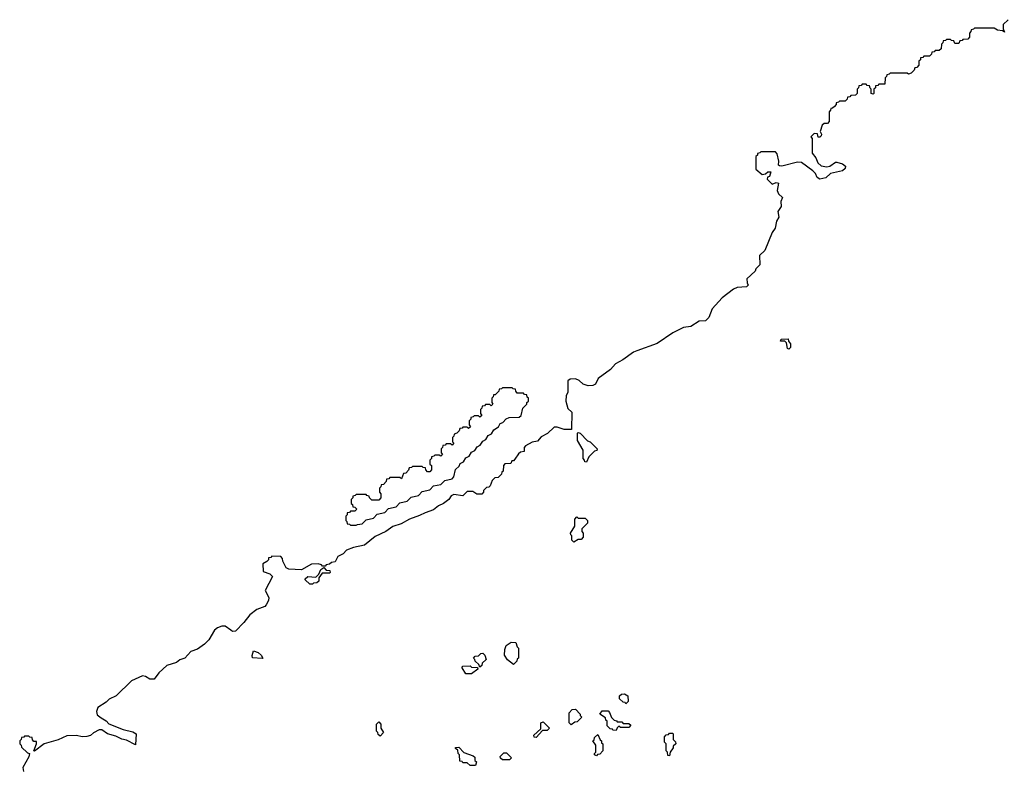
# Model space of a CAD drawing. Extents: x 2776963 to 2884430, y 684484 to 829250.
# Tile 154 of 256: x 2796890 to 2803898, y 812540 to 817870. Entities that reach past the tile are written whole.
import ezdxf

# ---------------------------------------------------------------- set-up
doc = ezdxf.new("R2010")
doc.units = 0

msp = doc.modelspace()

# ---------------------------------------------------------------- linework, layer by layer
at = {"layer": '0CON20XD'}
for points in [[(2803925, 817870), (2803890, 817835), (2803890, 817805), (2803898.3, 817781.7), (2803885, 817790), (2803850, 817795), (2803825, 817810), (2803685, 817810), (2803678.3, 817801.7), (2803661.7, 817798.3), (2803660, 817785), (2803650, 817775), (2803650, 817745), (2803638.3, 817731.7), (2803601.7, 817728.3), (2803598.3, 817721.7), (2803581.7, 817718.3), (2803575, 817700), (2803545, 817700), (2803538.3, 817718.3), (2803521.7, 817721.7), (2803515, 817730), (2803485, 817730), (2803478.3, 817721.7), (2803461.7, 817718.3), (2803460, 817705), (2803450, 817695), (2803448.3, 817661.7), (2803435, 817650), (2803405, 817650), (2803398.3, 817641.7), (2803381.7, 817638.3), (2803380, 817625), (2803370, 817615), (2803365, 817610), (2803325, 817610), (2803318.3, 817601.7), (2803301.7, 817598.3), (2803300, 817585), (2803290, 817575), (2803290, 817545), (2803275, 817530), (2803261.7, 817528.3), (2803255, 817510), (2803235, 817490), (2803215, 817482.5), (2803205, 817490), (2803085, 817490), (2803078.3, 817481.7), (2803061.7, 817478.3), (2803060, 817465), (2803050, 817455), (2803048.3, 817411.7), (2803005, 817410), (2802998.3, 817401.7), (2802981.7, 817398.3), (2802980, 817385), (2802970, 817375), (2802970, 817345), (2802965, 817340), (2802950, 817345), (2802950, 817375), (2802941.7, 817381.7), (2802938.3, 817398.3), (2802921.7, 817401.7), (2802915, 817410), (2802885, 817410), (2802878.3, 817401.7), (2802861.7, 817398.3), (2802860, 817385), (2802850, 817375), (2802850, 817345), (2802838.3, 817331.7), (2802805, 817330), (2802798.3, 817321.7), (2802781.7, 817318.3), (2802780, 817305), (2802765, 817290), (2802725, 817290), (2802718.3, 817281.7), (2802701.7, 817278.3), (2802700, 817265), (2802688.3, 817251.7), (2802675, 817240), (2802661.7, 817238.3), (2802660, 817225), (2802650, 817215), (2802650, 817145), (2802638.3, 817131.7), (2802615, 817130), (2802601.7, 817118.3), (2802587.5, 817075), (2802597.5, 817055), (2802595, 817042.5), (2802585, 817033.8), (2802573, 817033), (2802568.3, 817058.3), (2802545, 817060), (2802520, 817035), (2802530, 817025), (2802530.7, 816920.7), (2802556.1, 816886.1), (2802571.2, 816851.2), (2802595, 816828.8), (2802635, 816822), (2802655, 816827.5), (2802695, 816855.6), (2802705, 816855.6), (2802745, 816843.8), (2802766.1, 816826.1), (2802765, 816810), (2802746.1, 816793.9), (2802660, 816775), (2802626.2, 816743.8), (2802583.6, 816733.6), (2802566.7, 816746.7), (2802553.3, 816775), (2802535, 816793.3), (2802455, 816853.8), (2802425, 816856.7), (2802315, 816826.7), (2802298.3, 816828.3), (2802290, 816835), (2802291.7, 816861.7), (2802280, 816915), (2802268.3, 816928.3), (2802165, 816930), (2802158.3, 816921.7), (2802141.7, 816918.3), (2802140, 816905), (2802130, 816895), (2802130, 816805), (2802175, 816767.5), (2802198.3, 816771.7), (2802215, 816787.5), (2802236.7, 816786.7), (2802227, 816753), (2802211.7, 816748.3), (2802210, 816735), (2802245, 816700), (2802275, 816710), (2802290, 816705), (2802280, 816655), (2802290.7, 816630.7), (2802320, 816605), (2802307.5, 816575), (2802309.3, 816540.7), (2802286.7, 816505), (2802292.5, 816465), (2802276.2, 816435), (2802266.7, 816385), (2802246.1, 816353.9), (2802193.8, 816226.2), (2802155, 816190), (2802157.5, 816125), (2802130, 816095), (2802125, 816080), (2802066.2, 816025), (2802066.4, 815996.4), (2802075, 815980), (2802061.7, 815968.3), (2801997.3, 815962.7), (2801969.5, 815950.5), (2801889.7, 815890.3), (2801818.7, 815811.3), (2801795, 815750), (2801770, 815725), (2801725, 815723.8), (2801667.5, 815685), (2801615, 815678), (2801538.9, 815641.1), (2801427.5, 815565), (2801283, 815513), (2801257.3, 815502.7), (2801182.3, 815447.7), (2801130.9, 815419.1), (2801095, 815380), (2801007.5, 815315), (2800987.5, 815275), (2800970, 815265), (2800935, 815263.8), (2800900, 815275), (2800871.2, 815301.2), (2800845, 815313.3), (2800808.3, 815311.7), (2800791.7, 815298.3), (2800790, 815215), (2800780, 815195), (2800777.5, 815155), (2800791.7, 815101.7), (2800820, 815075), (2800818.3, 814951.7), (2800765, 814952.5), (2800715, 814970), (2800695, 814970), (2800646.4, 814923.6), (2800600.7, 814899.3), (2800575, 814870), (2800538.3, 814861.7), (2800490, 814835), (2800480, 814825), (2800480, 814795), (2800455, 814790), (2800440, 814780), (2800415, 814740), (2800405, 814730), (2800391.7, 814728.3), (2800385, 814710), (2800341.7, 814708.3), (2800333, 814697), (2800330, 814655), (2800321.7, 814648.3), (2800320, 814635), (2800295, 814610), (2800271.7, 814608.3), (2800251.7, 814588.3), (2800238.3, 814551.7), (2800228.3, 814541.7), (2800211.7, 814538.3), (2800191.7, 814518.3), (2800190, 814505), (2800178.3, 814491.7), (2800143, 814493), (2800115, 814510), (2800075, 814510), (2800045, 814480), (2799979.5, 814490.5), (2799960.3, 814479.7), (2799943.3, 814455), (2799906.7, 814425), (2799870.3, 814409.7), (2799835, 814380), (2799775, 814360), (2799735, 814338.8), (2799665, 814314), (2799605, 814281.2), (2799545, 814261.2), (2799495, 814226), (2799420.6, 814189.4), (2799345, 814128), (2799265, 814112), (2799216.4, 814093.6), (2799193.3, 814066.7), (2799155, 814047.5), (2799135, 814010), (2799110, 814005), (2799095, 813993.3), (2799071.7, 813988.3), (2799065, 813980), (2799045, 813980), (2799038.3, 813988.3), (2799015, 813996.2), (2798966.1, 813993.9), (2798895, 813952.5), (2798805, 813956.7), (2798786.4, 813966.4), (2798762.5, 814015), (2798760, 814035), (2798748.3, 814048.3), (2798685, 814050), (2798678.3, 814041.7), (2798661.7, 814038.3), (2798660, 814025), (2798648.3, 814011.7), (2798620, 813995), (2798621.7, 813941.7), (2798670, 813925), (2798690, 813905), (2798636.2, 813805), (2798662, 813755), (2798660, 813735), (2798645, 813703.3), (2798635, 813692.5), (2798578.7, 813671.3), (2798527.8, 813632.2), (2798485, 813578), (2798425, 813516.7), (2798405, 813514.4), (2798393.8, 813523.8), (2798352.1, 813552.1), (2798327.9, 813552.1), (2798298.9, 813541.1), (2798277.5, 813522.5), (2798235, 813454), (2798206, 813425), (2798155, 813389.2), (2798108.6, 813371.4), (2798065, 813324), (2798028.6, 813311.4), (2798005, 813294.2), (2797936.9, 813273.1), (2797880, 813220), (2797846.7, 813175), (2797816.4, 813173.6), (2797785, 813194.2), (2797765, 813198), (2797685, 813162), (2797576, 813055), (2797527.9, 813032.1), (2797505, 813010), (2797446.4, 812973.6), (2797435.5, 812945), (2797441.7, 812921.7), (2797468.7, 812898.7), (2797505, 812879.2), (2797525, 812857.1), (2797627.1, 812817.1), (2797695, 812800), (2797718.8, 812785), (2797715, 812707.5), (2797650.9, 812740.9), (2797617.7, 812747.7), (2797575, 812769.2), (2797515, 812786.2), (2797475, 812814), (2797455, 812814), (2797415, 812793.8), (2797395, 812774), (2797367, 812767), (2797335, 812763.8), (2797294.1, 812774.1), (2797225, 812771.4), (2797165, 812743.8), (2797065, 812713.8), (2796995, 812662.5), (2796990, 812665), (2797010, 812715), (2797010, 812730), (2796991.7, 812731.7), (2796981.7, 812741.7), (2796978.3, 812758.3), (2796961.7, 812761.7), (2796955, 812770), (2796925, 812770), (2796918.3, 812761.7), (2796901.7, 812758.3), (2796900, 812745), (2796890, 812735), (2796890, 812715), (2796900, 812705), (2796901.7, 812691.7), (2796945, 812650), (2796960, 812645), (2796955, 812622.5), (2796911.2, 812545), (2796918, 812518)], [(2802365, 815523.3), (2802355, 815530), (2802348.3, 815568.3), (2802335, 815580), (2802305, 815580), (2802310, 815595), (2802358.3, 815598.3), (2802361.7, 815581.7), (2802377, 815563), (2802376.7, 815535), (2802365, 815523.3)], [(2799285, 814270), (2799293, 814277), (2799328.3, 814281.7), (2799355, 814310), (2799408.3, 814321.7), (2799435, 814350), (2799488.3, 814361.7), (2799515, 814390), (2799568.3, 814401.7), (2799595, 814430), (2799648.3, 814441.7), (2799675, 814470), (2799728.3, 814481.7), (2799755, 814510), (2799808.3, 814521.7), (2799835, 814550), (2799888.3, 814561.7), (2799915, 814590), (2799968.3, 814601.7), (2799980, 814615), (2799991.7, 814668.3), (2800018.3, 814691.7), (2800025, 814710), (2800048.3, 814721.7), (2800065, 814750), (2800088.3, 814761.7), (2800105, 814790), (2800128.3, 814801.7), (2800145, 814830), (2800168.3, 814841.7), (2800185, 814870), (2800208.3, 814881.7), (2800225, 814910), (2800248.3, 814921.7), (2800265, 814950), (2800298.3, 814971.7), (2800310, 814995), (2800328.3, 815001.7), (2800351.7, 815028.3), (2800373, 815037), (2800445, 815040), (2800458.3, 815051.7), (2800470, 815105), (2800498.3, 815131.7), (2800500, 815145), (2800510, 815155), (2800510, 815175), (2800501.7, 815181.7), (2800498.3, 815198.3), (2800481.7, 815201.7), (2800475, 815210), (2800431.7, 815211.7), (2800420, 815225), (2800418.3, 815238.3), (2800401.7, 815241.7), (2800395, 815250), (2800325, 815250), (2800318.3, 815241.7), (2800301.7, 815238.3), (2800300, 815225), (2800275, 815200), (2800261.7, 815198.3), (2800260, 815185), (2800250, 815175), (2800250, 815145), (2800258.3, 815131.7), (2800245, 815120), (2800235, 815130), (2800205, 815130), (2800198.3, 815121.7), (2800181.7, 815118.3), (2800180, 815105), (2800170, 815095), (2800170, 815065), (2800178.3, 815051.7), (2800165, 815040), (2800155, 815050), (2800125, 815050), (2800118.3, 815041.7), (2800101.7, 815038.3), (2800100, 815025), (2800090, 815015), (2800090, 814985), (2800098.3, 814971.7), (2800085, 814960), (2800075, 814970), (2800045, 814970), (2800038.3, 814961.7), (2800021.7, 814958.3), (2800018.3, 814941.7), (2800000, 814925), (2799981.7, 814918.3), (2799980, 814905), (2799970, 814895), (2799970, 814865), (2799980, 814855), (2799968.3, 814841.7), (2799955, 814850), (2799925, 814850), (2799918.3, 814841.7), (2799901.7, 814838.3), (2799900, 814825), (2799890, 814815), (2799890, 814785), (2799900, 814775), (2799888.3, 814761.7), (2799875, 814770), (2799845, 814770), (2799838.3, 814761.7), (2799821.7, 814758.3), (2799820, 814745), (2799810, 814735), (2799810, 814705), (2799820, 814695), (2799820, 814665), (2799808.3, 814651.7), (2799791.7, 814651.7), (2799780, 814665), (2799778.3, 814678.3), (2799761.7, 814681.7), (2799755, 814690), (2799685, 814690), (2799678.3, 814681.7), (2799661.7, 814678.3), (2799658.3, 814661.7), (2799638.3, 814641.7), (2799621.7, 814638.3), (2799608.3, 814601.7), (2799595, 814610), (2799525, 814610), (2799518.3, 814601.7), (2799501.7, 814598.3), (2799498.3, 814581.7), (2799478.3, 814561.7), (2799461.7, 814558.3), (2799460, 814545), (2799450, 814535), (2799450, 814505), (2799460, 814495), (2799460, 814465), (2799445, 814450), (2799395, 814450), (2799380, 814465), (2799378.3, 814478.3), (2799361.7, 814481.7), (2799355, 814490), (2799285, 814490), (2799278.3, 814481.7), (2799261.7, 814478.3), (2799260, 814465), (2799250, 814455), (2799250, 814425), (2799258.3, 814418.3), (2799261.7, 814401.7), (2799275, 814400), (2799290, 814385), (2799275, 814370), (2799245, 814370), (2799238.3, 814361.7), (2799221.7, 814358.3), (2799220, 814345), (2799210, 814335), (2799210, 814305), (2799218.3, 814298.3), (2799221.7, 814281.7), (2799238.3, 814278.3), (2799245, 814270), (2799285, 814270)], [(2800925, 814720), (2800911.7, 814721.7), (2800910, 814735), (2800900, 814745), (2800900, 814805), (2800860, 814875), (2800860, 814925), (2800865, 814930), (2800880, 814925), (2800931.7, 814871.7), (2800950, 814865), (2801000, 814815), (2800998.3, 814801.7), (2800981.7, 814798.3), (2800941.7, 814758.3), (2800925, 814720)], [(2800835, 814150), (2800820, 814165), (2800820, 814195), (2800811.7, 814201.7), (2800810, 814215), (2800840, 814265), (2800840, 814315), (2800855, 814330), (2800865, 814320), (2800915, 814320), (2800930, 814305), (2800930, 814285), (2800890, 814245), (2800890, 814225), (2800900, 814215), (2800900, 814185), (2800885, 814170), (2800865, 814170), (2800835, 814150)], [(2798975, 813850), (2798955, 813850), (2798921.7, 813881.7), (2798921.7, 813888.3), (2798940, 813905), (2798998.3, 813901.7), (2799018.3, 813921.7), (2799032.5, 813955), (2799055, 813970), (2799071.7, 813951.7), (2799098.3, 813948.3), (2799100, 813935), (2799095, 813930), (2799041.7, 813928.3), (2799020, 813895), (2799018.3, 813871.7), (2799005, 813860), (2798981.7, 813858.3), (2798975, 813850)], [(2800405, 813280), (2800361.7, 813311.7), (2800340, 813345), (2800343.3, 813385), (2800353.3, 813415), (2800387, 813437), (2800420, 813435), (2800430, 813405), (2800440, 813395), (2800440, 813325), (2800431.7, 813318.3), (2800428.3, 813301.7), (2800405, 813280)], [(2798615, 813322.5), (2798547.5, 813327.5), (2798544, 813344), (2798554, 813376), (2798586.7, 813365), (2798607.5, 813345), (2798620, 813325), (2798615, 813322.5)], [(2800165, 813260), (2800158.3, 813278.3), (2800131.7, 813301.7), (2800130, 813315), (2800120, 813325), (2800131.7, 813338.3), (2800155, 813340), (2800171.7, 813358.3), (2800185, 813360), (2800200, 813345), (2800210, 813315), (2800181.7, 813288.3), (2800178.3, 813271.7), (2800165, 813260)], [(2800105, 813212.5), (2800065, 813212.5), (2800040, 813255), (2800041.7, 813268.3), (2800095, 813270), (2800105, 813260), (2800148.3, 813258.3), (2800150, 813245), (2800105, 813212.5)], [(2801205, 813000), (2801198.3, 813008.3), (2801185, 813010), (2801160, 813035), (2801160, 813055), (2801173, 813067), (2801195, 813070), (2801217, 813057), (2801220, 813015), (2801205, 813000)], [(2800815, 812850), (2800800, 812865), (2800800, 812935), (2800821.7, 812958.3), (2800845, 812960), (2800880, 812925), (2800880, 812915), (2800890, 812905), (2800858.3, 812871.7), (2800841.7, 812868.3), (2800815, 812850)], [(2801135, 812810), (2801111.7, 812811.7), (2801108.3, 812818.3), (2801091.7, 812821.7), (2801071.7, 812841.7), (2801070, 812875), (2801061.7, 812881.7), (2801058.3, 812898.3), (2801020, 812925), (2801035, 812950), (2801078.3, 812948.3), (2801088.3, 812938.3), (2801101.7, 812901.7), (2801121.7, 812881.7), (2801138.3, 812878.3), (2801141.7, 812871.7), (2801175, 812870), (2801185, 812860), (2801225, 812860), (2801238.3, 812848.3), (2801225, 812830), (2801165, 812830), (2801155, 812840), (2801141.7, 812828.3), (2801135, 812810)], [(2799455, 812770), (2799441.7, 812781.7), (2799440, 812795), (2799430, 812805), (2799430, 812855), (2799445, 812870), (2799460, 812855), (2799460, 812825), (2799480, 812795), (2799455, 812770)], [(2800565, 812760), (2800551.7, 812761.7), (2800550, 812775), (2800598.3, 812821.7), (2800600, 812865), (2800615, 812870), (2800660, 812825), (2800645, 812810), (2800611.7, 812808.3), (2800565, 812760)], [(2800995, 812630), (2800980, 812635), (2800980, 812645), (2800990, 812655), (2800990, 812705), (2800970, 812735), (2800978.3, 812741.7), (2800981.7, 812758.3), (2801005, 812780), (2801021.7, 812741.7), (2801030, 812735), (2801031.7, 812721.7), (2801040, 812715), (2801040, 812665), (2801018.3, 812641.7), (2801001.7, 812638.3), (2800995, 812630)], [(2801515, 812630), (2801501.7, 812631.7), (2801500, 812655), (2801490, 812665), (2801490, 812715), (2801480, 812725), (2801480, 812765), (2801491.7, 812778.3), (2801508.3, 812781.7), (2801515, 812790), (2801535, 812790), (2801540, 812785), (2801540, 812745), (2801558.3, 812728.3), (2801560, 812715), (2801541.7, 812698.3), (2801540, 812685), (2801520, 812655), (2801515, 812630)], [(2800135, 812560), (2800095, 812560), (2800075, 812580), (2800045, 812580), (2800038.3, 812588.3), (2800021.7, 812591.7), (2800020, 812635), (2800010, 812645), (2800008.3, 812668.3), (2799991.7, 812681.7), (2799991.7, 812688.3), (2800015, 812690), (2800051.7, 812651.7), (2800118.3, 812628.3), (2800128.3, 812618.3), (2800130, 812595), (2800140, 812585), (2800135, 812560)], [(2800375, 812600), (2800325, 812600), (2800311.7, 812611.7), (2800310, 812625), (2800335, 812650), (2800355, 812650), (2800390, 812615), (2800375, 812600)]]:
    msp.add_lwpolyline(points, dxfattribs=at)

doc.saveas('drawing.dxf')
